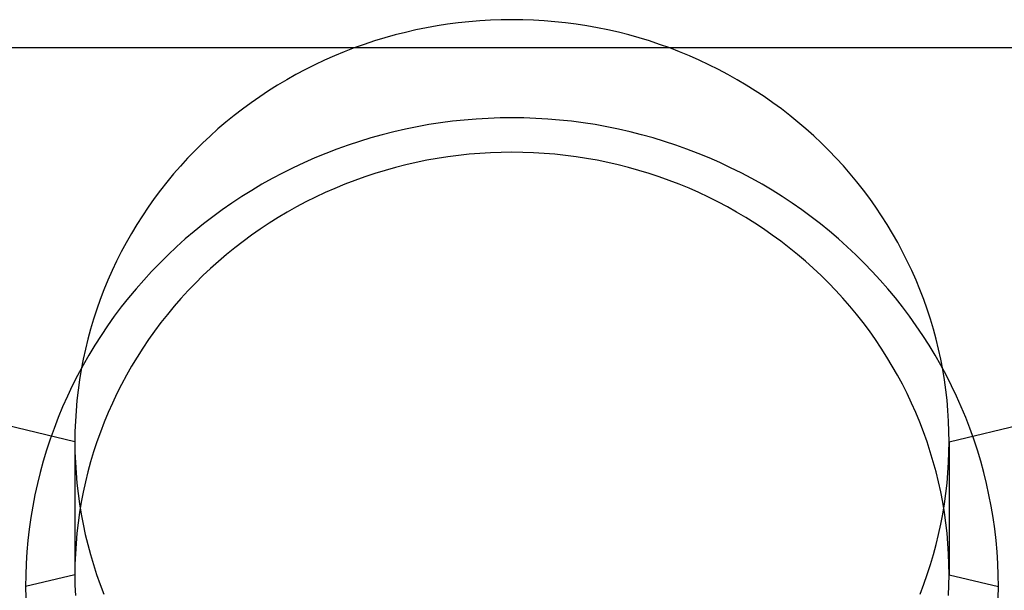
# Model space of a CAD drawing. Extents: x -5 to 5, y -2 to 2.
# Tile 46 of 59: x 1.359 to 1.641, y 1.145 to 1.309. Entities that reach past the tile are written whole.
import ezdxf

# ---------------------------------------------------------------- set-up
doc = ezdxf.new("R2010")
doc.units = 0

msp = doc.modelspace()

# ---------------------------------------------------------------- linework, layer by layer
at = {"layer": 'solid extract', "color": 5, "linetype": 'CONTINUOUS'}
for p, q in [((1.475437, 1.306245, -3.035303), (1.472413, 1.305627, -3.035125)), ((1.478476, 1.30679, -3.035461), (1.475437, 1.306245, -3.035303)), ((1.481523, 1.307263, -3.035597), (1.478476, 1.30679, -3.035461)), ((1.484583, 1.307664, -3.035713), (1.481523, 1.307263, -3.035597)), ((1.487656, 1.307993, -3.035808), (1.484583, 1.307664, -3.035713)), ((1.490731, 1.308248, -3.035882), (1.487656, 1.307993, -3.035808)), ((1.493817, 1.308431, -3.035935), (1.490731, 1.308248, -3.035882)), ((1.496904, 1.308541, -3.035966), (1.493817, 1.308431, -3.035935)), ((1.499987, 1.308577, -3.035977), (1.496904, 1.308541, -3.035966)), ((1.503072, 1.308541, -3.035966), (1.499987, 1.308577, -3.035977)), ((1.506162, 1.308432, -3.035935), (1.503072, 1.308541, -3.035966)), ((1.509245, 1.30825, -3.035882), (1.506162, 1.308432, -3.035935)), ((1.512323, 1.307995, -3.035808), (1.509245, 1.30825, -3.035882)), ((1.515395, 1.307667, -3.035714), (1.512323, 1.307995, -3.035808)), ((1.518452, 1.307267, -3.035598), (1.515395, 1.307667, -3.035714)), ((1.521502, 1.306794, -3.035462), (1.518452, 1.307267, -3.035598)), ((1.524542, 1.306248, -3.035304), (1.521502, 1.306794, -3.035462)), ((1.527566, 1.305632, -3.035127), (1.524542, 1.306248, -3.035304)), ((1.463463, 1.303352, -3.034471), (1.460517, 1.302452, -3.034213)), ((1.466426, 1.304181, -3.034709), (1.463463, 1.303352, -3.034471)), ((1.469407, 1.304939, -3.034927), (1.466426, 1.304181, -3.034709)), ((1.472413, 1.305627, -3.035125), (1.469407, 1.304939, -3.034927)), ((1.530569, 1.304945, -3.034929), (1.527566, 1.305632, -3.035127)), ((1.533551, 1.304187, -3.034711), (1.530569, 1.304945, -3.034929)), ((1.536517, 1.303358, -3.034473), (1.533551, 1.304187, -3.034711)), ((1.539463, 1.302458, -3.034215), (1.536517, 1.303358, -3.034473)), ((3, 1.300486, -3.201191), (-3, 1.300486, -3.201191)), ((1.454703, 1.300446, -3.033638), (1.451842, 1.299342, -3.033323)), ((1.457596, 1.301483, -3.033935), (1.454703, 1.300446, -3.033638)), ((1.460517, 1.302452, -3.034213), (1.457596, 1.301483, -3.033935)), ((1.542384, 1.30149, -3.033937), (1.539463, 1.302458, -3.034215)), ((1.545275, 1.300454, -3.03364), (1.542384, 1.30149, -3.033937)), ((1.548136, 1.299351, -3.033325), (1.545275, 1.300454, -3.03364)), ((1.449008, 1.29817, -3.032988), (1.446201, 1.296929, -3.032634)), ((1.451842, 1.299342, -3.033323), (1.449008, 1.29817, -3.032988)), ((1.550973, 1.298178, -3.03299), (1.548136, 1.299351, -3.033325)), ((1.55378, 1.296937, -3.032637), (1.550973, 1.298178, -3.03299)), ((1.443427, 1.295622, -3.032263), (1.44069, 1.294252, -3.031874)), ((1.446201, 1.296929, -3.032634), (1.443427, 1.295622, -3.032263)), ((1.556554, 1.295632, -3.032266), (1.55378, 1.296937, -3.032637)), ((1.559288, 1.294264, -3.031877), (1.556554, 1.295632, -3.032266)), ((1.437994, 1.29282, -3.031468), (1.435332, 1.291322, -3.031044)), ((1.44069, 1.294252, -3.031874), (1.437994, 1.29282, -3.031468)), ((1.561985, 1.292831, -3.031471), (1.559288, 1.294264, -3.031877)), ((1.56465, 1.291332, -3.031047), (1.561985, 1.292831, -3.031471)), ((1.432706, 1.289759, -3.030603), (1.430121, 1.288135, -3.030146)), ((1.435332, 1.291322, -3.031044), (1.432706, 1.289759, -3.030603)), ((1.567277, 1.28977, -3.030606), (1.56465, 1.291332, -3.031047)), ((1.569861, 1.288147, -3.03015), (1.567277, 1.28977, -3.030606)), ((1.427582, 1.286453, -3.029674), (1.42509, 1.284713, -3.029186)), ((1.430121, 1.288135, -3.030146), (1.427582, 1.286453, -3.029674)), ((1.572397, 1.286467, -3.029678), (1.569861, 1.288147, -3.03015)), ((1.574891, 1.284726, -3.02919), (1.572397, 1.286467, -3.029678)), ((1.42509, 1.284713, -3.029186), (1.42264, 1.282912, -3.028683)), ((1.577343, 1.282924, -3.028686), (1.574891, 1.284726, -3.02919)), ((1.420235, 1.281051, -3.028164), (1.417878, 1.279135, -3.027631)), ((1.42264, 1.282912, -3.028683), (1.420235, 1.281051, -3.028164)), ((1.579749, 1.281064, -3.028167), (1.577343, 1.282924, -3.028686)), ((1.582105, 1.279149, -3.027635), (1.579749, 1.281064, -3.028167)), ((1.417878, 1.279135, -3.027631), (1.415574, 1.277166, -3.027085)), ((1.472755, 1.277806, -3.194796), (1.469398, 1.277123, -3.194605)), ((1.476129, 1.278411, -3.194965), (1.472755, 1.277806, -3.194796)), ((1.479513, 1.278935, -3.195111), (1.476129, 1.278411, -3.194965)), ((1.482905, 1.279378, -3.195235), (1.479513, 1.278935, -3.195111)), ((1.486315, 1.279741, -3.195337), (1.482905, 1.279378, -3.195235)), ((1.489729, 1.280024, -3.195416), (1.486315, 1.279741, -3.195337)), ((1.493151, 1.280226, -3.195472), (1.489729, 1.280024, -3.195416)), ((1.496579, 1.280348, -3.195506), (1.493151, 1.280226, -3.195472)), ((1.500001, 1.280388, -3.195518), (1.496579, 1.280348, -3.195506)), ((1.503421, 1.280348, -3.195506), (1.500001, 1.280388, -3.195518)), ((1.506842, 1.280227, -3.195473), (1.503421, 1.280348, -3.195506)), ((1.51026, 1.280025, -3.195416), (1.506842, 1.280227, -3.195473)), ((1.513671, 1.279743, -3.195337), (1.51026, 1.280025, -3.195416)), ((1.517073, 1.27938, -3.195236), (1.513671, 1.279743, -3.195337)), ((1.520471, 1.278937, -3.195112), (1.517073, 1.27938, -3.195236)), ((1.523859, 1.278412, -3.194965), (1.520471, 1.278937, -3.195112)), ((1.527232, 1.277809, -3.194797), (1.523859, 1.278412, -3.194965)), ((1.530584, 1.277127, -3.194606), (1.527232, 1.277809, -3.194797)), ((1.584407, 1.277183, -3.027089), (1.582105, 1.279149, -3.027635)), ((1.413324, 1.275145, -3.026526), (1.411123, 1.273068, -3.025953)), ((1.415574, 1.277166, -3.027085), (1.413324, 1.275145, -3.026526)), ((1.462755, 1.275523, -3.194159), (1.459463, 1.274604, -3.193903)), ((1.466063, 1.276362, -3.194393), (1.462755, 1.275523, -3.194159)), ((1.469398, 1.277123, -3.194605), (1.466063, 1.276362, -3.194393)), ((1.533914, 1.276367, -3.194394), (1.530584, 1.277127, -3.194606)), ((1.537229, 1.275526, -3.19416), (1.533914, 1.276367, -3.194394)), ((1.540526, 1.274607, -3.193904), (1.537229, 1.275526, -3.19416)), ((1.586659, 1.27516, -3.02653), (1.584407, 1.277183, -3.027089)), ((1.588862, 1.273082, -3.025957), (1.586659, 1.27516, -3.02653)), ((1.411123, 1.273068, -3.025953), (1.408973, 1.270937, -3.025367)), ((1.452947, 1.272533, -3.193326), (1.449735, 1.271385, -3.193007)), ((1.456192, 1.273607, -3.193625), (1.452947, 1.272533, -3.193326)), ((1.459463, 1.274604, -3.193903), (1.456192, 1.273607, -3.193625)), ((1.543796, 1.273611, -3.193626), (1.540526, 1.274607, -3.193904)), ((1.547035, 1.27254, -3.193328), (1.543796, 1.273611, -3.193626)), ((1.550243, 1.271393, -3.193009), (1.547035, 1.27254, -3.193328)), ((1.591012, 1.270951, -3.025371), (1.588862, 1.273082, -3.025957)), ((1.408973, 1.270937, -3.025367), (1.40688, 1.268757, -3.024769)), ((1.446558, 1.270162, -3.192668), (1.443409, 1.268862, -3.192307)), ((1.449735, 1.271385, -3.193007), (1.446558, 1.270162, -3.192668)), ((1.484645, 1.269576, -3.177889), (1.481598, 1.269178, -3.177778)), ((1.487708, 1.269903, -3.17798), (1.484645, 1.269576, -3.177889)), ((1.490775, 1.270157, -3.178051), (1.487708, 1.269903, -3.17798)), ((1.493848, 1.270339, -3.178101), (1.490775, 1.270157, -3.178051)), ((1.496928, 1.270448, -3.178132), (1.493848, 1.270339, -3.178101)), ((1.500001, 1.270484, -3.178142), (1.496928, 1.270448, -3.178132)), ((1.503073, 1.270448, -3.178132), (1.500001, 1.270484, -3.178142)), ((1.506145, 1.270339, -3.178101), (1.503073, 1.270448, -3.178132)), ((1.509216, 1.270158, -3.178051), (1.506145, 1.270339, -3.178101)), ((1.51228, 1.269904, -3.17798), (1.509216, 1.270158, -3.178051)), ((1.515335, 1.269578, -3.177889), (1.51228, 1.269904, -3.17798)), ((1.518388, 1.269179, -3.177778), (1.515335, 1.269578, -3.177889)), ((1.553426, 1.270168, -3.192669), (1.550243, 1.271393, -3.193009)), ((1.55658, 1.268867, -3.192308), (1.553426, 1.270168, -3.192669)), ((1.593106, 1.268773, -3.024774), (1.591012, 1.270951, -3.025371)), ((1.404845, 1.266531, -3.024161), (1.40287, 1.264259, -3.023542)), ((1.40688, 1.268757, -3.024769), (1.404845, 1.266531, -3.024161)), ((1.44029, 1.267487, -3.191926), (1.437207, 1.266039, -3.191526)), ((1.443409, 1.268862, -3.192307), (1.44029, 1.267487, -3.191926)), ((1.469516, 1.266863, -3.177134), (1.466543, 1.266109, -3.176924)), ((1.472512, 1.267548, -3.177324), (1.469516, 1.266863, -3.177134)), ((1.475528, 1.268163, -3.177495), (1.472512, 1.267548, -3.177324)), ((1.478558, 1.268706, -3.177647), (1.475528, 1.268163, -3.177495)), ((1.481598, 1.269178, -3.177778), (1.478558, 1.268706, -3.177647)), ((1.521431, 1.268708, -3.177647), (1.518388, 1.269179, -3.177778)), ((1.524462, 1.268165, -3.177496), (1.521431, 1.268708, -3.177647)), ((1.527472, 1.267552, -3.177325), (1.524462, 1.268165, -3.177496)), ((1.530464, 1.266868, -3.177135), (1.527472, 1.267552, -3.177325)), ((1.533443, 1.266112, -3.176925), (1.530464, 1.266868, -3.177135)), ((1.559699, 1.267493, -3.191928), (1.55658, 1.268867, -3.192308)), ((1.562777, 1.266048, -3.191528), (1.559699, 1.267493, -3.191928)), ((1.595138, 1.266549, -3.024166), (1.593106, 1.268773, -3.024774)), ((1.597116, 1.264275, -3.023547), (1.595138, 1.266549, -3.024166)), ((1.40287, 1.264259, -3.023542), (1.40095, 1.261936, -3.022911)), ((1.434165, 1.264521, -3.191106), (1.431168, 1.262933, -3.190668)), ((1.437207, 1.266039, -3.191526), (1.434165, 1.264521, -3.191106)), ((1.460647, 1.264385, -3.176446), (1.457732, 1.263419, -3.176179)), ((1.463586, 1.265282, -3.176695), (1.460647, 1.264385, -3.176446)), ((1.466543, 1.266109, -3.176924), (1.463586, 1.265282, -3.176695)), ((1.536404, 1.265285, -3.176696), (1.533443, 1.266112, -3.176925)), ((1.539342, 1.264389, -3.176447), (1.536404, 1.265285, -3.176696)), ((1.542253, 1.263425, -3.17618), (1.539342, 1.264389, -3.176447)), ((1.565814, 1.264531, -3.191109), (1.562777, 1.266048, -3.191528)), ((1.568818, 1.26294, -3.19067), (1.565814, 1.264531, -3.191109)), ((1.599037, 1.261951, -3.022916), (1.597116, 1.264275, -3.023547)), ((1.40095, 1.261936, -3.022911), (1.399088, 1.259567, -3.02227)), ((1.428208, 1.261271, -3.19021), (1.425288, 1.259539, -3.189733)), ((1.431168, 1.262933, -3.190668), (1.428208, 1.261271, -3.19021)), ((1.451991, 1.261286, -3.175588), (1.44916, 1.260117, -3.175265)), ((1.454845, 1.262386, -3.175893), (1.451991, 1.261286, -3.175588)), ((1.457732, 1.263419, -3.176179), (1.454845, 1.262386, -3.175893)), ((1.545135, 1.262393, -3.175895), (1.542253, 1.263425, -3.17618)), ((1.547996, 1.261291, -3.17559), (1.545135, 1.262393, -3.175895)), ((1.55083, 1.260121, -3.175266), (1.547996, 1.261291, -3.17559)), ((1.571782, 1.261277, -3.190211), (1.568818, 1.26294, -3.19067)), ((1.574702, 1.259545, -3.189735), (1.571782, 1.261277, -3.190211)), ((1.6009, 1.259583, -3.022275), (1.599037, 1.261951, -3.022916)), ((1.399088, 1.259567, -3.02227), (1.397288, 1.257155, -3.02162)), ((1.425288, 1.259539, -3.189733), (1.422412, 1.257738, -3.189238)), ((1.446357, 1.258879, -3.174924), (1.443586, 1.257576, -3.174565)), ((1.44916, 1.260117, -3.175265), (1.446357, 1.258879, -3.174924)), ((1.553633, 1.258884, -3.174925), (1.55083, 1.260121, -3.175266)), ((1.556399, 1.257584, -3.174567), (1.553633, 1.258884, -3.174925)), ((1.577572, 1.257748, -3.189241), (1.574702, 1.259545, -3.189735)), ((1.602699, 1.257173, -3.021625), (1.6009, 1.259583, -3.022275)), ((1.397288, 1.257155, -3.02162), (1.395553, 1.254705, -3.020962)), ((1.419587, 1.255872, -3.188726), (1.416815, 1.253942, -3.188197)), ((1.422412, 1.257738, -3.189238), (1.419587, 1.255872, -3.188726)), ((1.440853, 1.256209, -3.174189), (1.438159, 1.25478, -3.173796)), ((1.443586, 1.257576, -3.174565), (1.440853, 1.256209, -3.174189)), ((1.559129, 1.256219, -3.174191), (1.556399, 1.257584, -3.174567)), ((1.561828, 1.254787, -3.173797), (1.559129, 1.256219, -3.174191)), ((1.580393, 1.255884, -3.188729), (1.577572, 1.257748, -3.189241)), ((1.583171, 1.253951, -3.1882), (1.580393, 1.255884, -3.188729)), ((1.604433, 1.254725, -3.020967), (1.602699, 1.257173, -3.021625)), ((1.395553, 1.254705, -3.020962), (1.393881, 1.252215, -3.020295)), ((1.416815, 1.253942, -3.188197), (1.414089, 1.251943, -3.187651)), ((1.435498, 1.253285, -3.173385), (1.432873, 1.251725, -3.172958)), ((1.438159, 1.25478, -3.173796), (1.435498, 1.253285, -3.173385)), ((1.564493, 1.25329, -3.173387), (1.561828, 1.254787, -3.173797)), ((1.567118, 1.251731, -3.172959), (1.564493, 1.25329, -3.173387)), ((1.585902, 1.25195, -3.187653), (1.583171, 1.253951, -3.1882)), ((1.606107, 1.252233, -3.0203), (1.604433, 1.254725, -3.020967)), ((1.39227, 1.249682, -3.019619), (1.390724, 1.247109, -3.018935)), ((1.393881, 1.252215, -3.020295), (1.39227, 1.249682, -3.019619)), ((1.411411, 1.249879, -3.187087), (1.408787, 1.247752, -3.186508)), ((1.414089, 1.251943, -3.187651), (1.411411, 1.249879, -3.187087)), ((1.430288, 1.250104, -3.172514), (1.427748, 1.248424, -3.172055)), ((1.432873, 1.251725, -3.172958), (1.430288, 1.250104, -3.172514)), ((1.569698, 1.250113, -3.172516), (1.567118, 1.251731, -3.172959)), ((1.572234, 1.248435, -3.172058), (1.569698, 1.250113, -3.172516)), ((1.588579, 1.249887, -3.187089), (1.585902, 1.25195, -3.187653)), ((1.591199, 1.247764, -3.186511), (1.588579, 1.249887, -3.187089)), ((1.607719, 1.249699, -3.019623), (1.606107, 1.252233, -3.0203)), ((1.609266, 1.247127, -3.018939), (1.607719, 1.249699, -3.019623)), ((1.390724, 1.247109, -3.018935), (1.389243, 1.244502, -3.018244)), ((1.408787, 1.247752, -3.186508), (1.406221, 1.245566, -3.185913)), ((1.425256, 1.246686, -3.171581), (1.422805, 1.244887, -3.171091)), ((1.427748, 1.248424, -3.172055), (1.425256, 1.246686, -3.171581)), ((1.574732, 1.246694, -3.171583), (1.572234, 1.248435, -3.172058)), ((1.577187, 1.244893, -3.171092), (1.574732, 1.246694, -3.171583)), ((1.593762, 1.245581, -3.185917), (1.591199, 1.247764, -3.186511)), ((1.610746, 1.244522, -3.01825), (1.609266, 1.247127, -3.018939)), ((1.389243, 1.244502, -3.018244), (1.387832, 1.241865, -3.017548)), ((1.406221, 1.245566, -3.185913), (1.403716, 1.243323, -3.185304)), ((1.422805, 1.244887, -3.171091), (1.420397, 1.243028, -3.170585)), ((1.579594, 1.243035, -3.170587), (1.577187, 1.244893, -3.171092)), ((1.596273, 1.243333, -3.185307), (1.593762, 1.245581, -3.185917)), ((1.612157, 1.241886, -3.017554), (1.610746, 1.244522, -3.01825)), ((1.387832, 1.241865, -3.017548), (1.386489, 1.239194, -3.016847)), ((1.401264, 1.241017, -3.18468), (1.398869, 1.238651, -3.18404)), ((1.403716, 1.243323, -3.185304), (1.401264, 1.241017, -3.18468)), ((1.418037, 1.241112, -3.170065), (1.41573, 1.239143, -3.169532)), ((1.420397, 1.243028, -3.170585), (1.418037, 1.241112, -3.170065)), ((1.58195, 1.241123, -3.170068), (1.579594, 1.243035, -3.170587)), ((1.584255, 1.239157, -3.169536), (1.58195, 1.241123, -3.170068)), ((1.598728, 1.241025, -3.184682), (1.596273, 1.243333, -3.185307)), ((1.601122, 1.238661, -3.184042), (1.598728, 1.241025, -3.184682)), ((1.613502, 1.239212, -3.016851), (1.612157, 1.241886, -3.017554)), ((1.386489, 1.239194, -3.016847), (1.385211, 1.236486, -3.016138)), ((1.398869, 1.238651, -3.18404), (1.396535, 1.23623, -3.183386)), ((1.41573, 1.239143, -3.169532), (1.413476, 1.237123, -3.168986)), ((1.586513, 1.237132, -3.168988), (1.584255, 1.239157, -3.169536)), ((1.603452, 1.236244, -3.18339), (1.601122, 1.238661, -3.184042)), ((1.614781, 1.236504, -3.016143), (1.613502, 1.239212, -3.016851)), ((1.385211, 1.236486, -3.016138), (1.384002, 1.233748, -3.015424)), ((1.396535, 1.23623, -3.183386), (1.394266, 1.233757, -3.182721)), ((1.413476, 1.237123, -3.168986), (1.411271, 1.235046, -3.168425)), ((1.588721, 1.235053, -3.168427), (1.586513, 1.237132, -3.168988)), ((1.605718, 1.233774, -3.182725), (1.603452, 1.236244, -3.18339)), ((1.615991, 1.233767, -3.015429), (1.614781, 1.236504, -3.016143)), ((1.384002, 1.233748, -3.015424), (1.382863, 1.230983, -3.014706)), ((1.394266, 1.233757, -3.182721), (1.392065, 1.231234, -3.182043)), ((1.409117, 1.232915, -3.167852), (1.407018, 1.230733, -3.167265)), ((1.411271, 1.235046, -3.168425), (1.409117, 1.232915, -3.167852)), ((1.590875, 1.232923, -3.167854), (1.588721, 1.235053, -3.168427)), ((1.592971, 1.230746, -3.167269), (1.590875, 1.232923, -3.167854)), ((1.607925, 1.231245, -3.182046), (1.605718, 1.233774, -3.182725)), ((1.617129, 1.231005, -3.014711), (1.615991, 1.233767, -3.015429)), ((1.382863, 1.230983, -3.014706), (1.381796, 1.228197, -3.013985)), ((1.392065, 1.231234, -3.182043), (1.389925, 1.228655, -3.181351)), ((1.407018, 1.230733, -3.167265), (1.404977, 1.228505, -3.166668)), ((1.595009, 1.22852, -3.166672), (1.592971, 1.230746, -3.167269)), ((1.610068, 1.228664, -3.181354), (1.607925, 1.231245, -3.182046)), ((1.618196, 1.228219, -3.013991), (1.617129, 1.231005, -3.014711)), ((1.381796, 1.228197, -3.013985), (1.3808, 1.225384, -3.013261)), ((1.389925, 1.228655, -3.181351), (1.387848, 1.226023, -3.180647)), ((1.404977, 1.228505, -3.166668), (1.402997, 1.226232, -3.16606)), ((1.596994, 1.226242, -3.166062), (1.595009, 1.22852, -3.166672)), ((1.612144, 1.226033, -3.18065), (1.610068, 1.228664, -3.181354)), ((1.619193, 1.225404, -3.013266), (1.618196, 1.228219, -3.013991)), ((1.3808, 1.225384, -3.013261), (1.379874, 1.222543, -3.012532)), ((1.387848, 1.226023, -3.180647), (1.385839, 1.223343, -3.179932)), ((1.402997, 1.226232, -3.16606), (1.401072, 1.223908, -3.165439)), ((1.598922, 1.223916, -3.165441), (1.596994, 1.226242, -3.166062)), ((1.61415, 1.223359, -3.179936), (1.612144, 1.226033, -3.18065)), ((1.62012, 1.222562, -3.012537), (1.619193, 1.225404, -3.013266)), ((1.379874, 1.222543, -3.012532), (1.379019, 1.219679, -3.011801)), ((1.385839, 1.223343, -3.179932), (1.383902, 1.220619, -3.179207)), ((1.399204, 1.221536, -3.164807), (1.397397, 1.21912, -3.164165)), ((1.401072, 1.223908, -3.165439), (1.399204, 1.221536, -3.164807)), ((1.600789, 1.221545, -3.16481), (1.598922, 1.223916, -3.165441)), ((1.602593, 1.219135, -3.164169), (1.600789, 1.221545, -3.16481)), ((1.616085, 1.220638, -3.179212), (1.61415, 1.223359, -3.179936)), ((1.620975, 1.219699, -3.011806), (1.62012, 1.222562, -3.012537)), ((1.379019, 1.219679, -3.011801), (1.378238, 1.216798, -3.011068)), ((1.383902, 1.220619, -3.179207), (1.382037, 1.217854, -3.178473)), ((1.397397, 1.21912, -3.164165), (1.395654, 1.216666, -3.163515)), ((1.604334, 1.216682, -3.163519), (1.602593, 1.219135, -3.164169)), ((1.617954, 1.217867, -3.178476), (1.616085, 1.220638, -3.179212)), ((1.621756, 1.21682, -3.011074), (1.620975, 1.219699, -3.011806)), ((1.378238, 1.216798, -3.011068), (1.377531, 1.213903, -3.010335)), ((1.382037, 1.217854, -3.178473), (1.380241, 1.21504, -3.177727)), ((1.395654, 1.216666, -3.163515), (1.393977, 1.214173, -3.162855)), ((1.606015, 1.214185, -3.162858), (1.604334, 1.216682, -3.163519)), ((1.619753, 1.21505, -3.17773), (1.617954, 1.217867, -3.178476)), ((1.622464, 1.213926, -3.010341), (1.621756, 1.21682, -3.011074)), ((1.377531, 1.213903, -3.010335), (1.376896, 1.210986, -3.0096)), ((1.380241, 1.21504, -3.177727), (1.378514, 1.212181, -3.176972)), ((1.393977, 1.214173, -3.162855), (1.39236, 1.211637, -3.162186)), ((1.607634, 1.211645, -3.162188), (1.606015, 1.214185, -3.162858)), ((1.62148, 1.212192, -3.176975), (1.619753, 1.21505, -3.17773)), ((1.623098, 1.211009, -3.009606), (1.622464, 1.213926, -3.010341)), ((1.376896, 1.210986, -3.0096), (1.376335, 1.208054, -3.008864)), ((1.378514, 1.212181, -3.176972), (1.37686, 1.209282, -3.176208)), ((1.39236, 1.211637, -3.162186), (1.390807, 1.209059, -3.161508)), ((1.609187, 1.209069, -3.16151), (1.607634, 1.211645, -3.162188)), ((1.623131, 1.209299, -3.176212), (1.62148, 1.212192, -3.176975)), ((1.62366, 1.208075, -3.00887), (1.623098, 1.211009, -3.009606)), ((1.3745, 1.187287, -3.003746), (1.286112, 1.208653, -2.917979)), ((1.37686, 1.209282, -3.176208), (1.375283, 1.206349, -3.175436)), ((1.376335, 1.208054, -3.008864), (1.375849, 1.205113, -3.008129)), ((1.390807, 1.209059, -3.161508), (1.38932, 1.206446, -3.160822)), ((1.610672, 1.206461, -3.160826), (1.609187, 1.209069, -3.16151)), ((1.624706, 1.206369, -3.175441), (1.623131, 1.209299, -3.176212)), ((1.624148, 1.205129, -3.008134), (1.62366, 1.208075, -3.00887)), ((1.6255, 1.187287, -3.003746), (1.713888, 1.208653, -2.917979)), ((1.375283, 1.206349, -3.175436), (1.373783, 1.203382, -3.174658)), ((1.375849, 1.205113, -3.008129), (1.375437, 1.202154, -3.007394)), ((1.38932, 1.206446, -3.160822), (1.387901, 1.203801, -3.160129)), ((1.61209, 1.203819, -3.160134), (1.610672, 1.206461, -3.160826)), ((1.62456, 1.202176, -3.007399), (1.624148, 1.205129, -3.008134)), ((1.62621, 1.203395, -3.174662), (1.624706, 1.206369, -3.175441)), ((1.373783, 1.203382, -3.174658), (1.372357, 1.200375, -3.173872)), ((1.375437, 1.202154, -3.007394), (1.3751, 1.199192, -3.00666)), ((1.387901, 1.203801, -3.160129), (1.386552, 1.201127, -3.159431)), ((1.613442, 1.201139, -3.159434), (1.61209, 1.203819, -3.160134)), ((1.624898, 1.199215, -3.006666), (1.62456, 1.202176, -3.007399)), ((1.627639, 1.200385, -3.173875), (1.62621, 1.203395, -3.174662)), ((1.372357, 1.200375, -3.173872), (1.371005, 1.197331, -3.173078)), ((1.3751, 1.199192, -3.00666), (1.374837, 1.196222, -3.005928)), ((1.386552, 1.201127, -3.159431), (1.385269, 1.198415, -3.158725)), ((1.614727, 1.198425, -3.158727), (1.613442, 1.201139, -3.159434)), ((1.625161, 1.19624, -3.005933), (1.624898, 1.199215, -3.006666)), ((1.62899, 1.197343, -3.173081), (1.627639, 1.200385, -3.173875)), ((1.371005, 1.197331, -3.173078), (1.369731, 1.194257, -3.172278)), ((1.374837, 1.196222, -3.005928), (1.37465, 1.193247, -3.005198)), ((1.385269, 1.198415, -3.158725), (1.384053, 1.195671, -3.158012)), ((1.615942, 1.195682, -3.158015), (1.614727, 1.198425, -3.158727)), ((1.625349, 1.193257, -3.005201), (1.625161, 1.19624, -3.005933)), ((1.630262, 1.194275, -3.172283), (1.62899, 1.197343, -3.173081)), ((1.369731, 1.194257, -3.172278), (1.368538, 1.191157, -3.171474)), ((1.37465, 1.193247, -3.005198), (1.374537, 1.190267, -3.00447)), ((1.382908, 1.192899, -3.157294), (1.381835, 1.190104, -3.156572)), ((1.384053, 1.195671, -3.158012), (1.382908, 1.192899, -3.157294)), ((1.617086, 1.192915, -3.157298), (1.615942, 1.195682, -3.158015)), ((1.618158, 1.190122, -3.156577), (1.617086, 1.192915, -3.157298)), ((1.625462, 1.19027, -3.004471), (1.625349, 1.193257, -3.005201)), ((1.631454, 1.191178, -3.171479), (1.630262, 1.194275, -3.172283)), ((1.368538, 1.191157, -3.171474), (1.367425, 1.188033, -3.170666)), ((1.374537, 1.190267, -3.00447), (1.3745, 1.187287, -3.003746)), ((1.381835, 1.190104, -3.156572), (1.380834, 1.187287, -3.155846)), ((1.619161, 1.187299, -3.155849), (1.618158, 1.190122, -3.156577)), ((1.6255, 1.187287, -3.003746), (1.625462, 1.19027, -3.004471)), ((1.63257, 1.188047, -3.17067), (1.631454, 1.191178, -3.171479)), ((1.367425, 1.188033, -3.170666), (1.36639, 1.184878, -3.169852)), ((1.3745, 1.187287, -3.003746), (1.3745, 1.149112, -3.146213)), ((1.3745, 1.187287, -3.003746), (1.374537, 1.184314, -3.003027)), ((1.380834, 1.187287, -3.155846), (1.379904, 1.184441, -3.155115)), ((1.620093, 1.184451, -3.155118), (1.619161, 1.187299, -3.155849)), ((1.625463, 1.184313, -3.003037), (1.6255, 1.187287, -3.003746)), ((1.6255, 1.187287, -3.003746), (1.6255, 1.149112, -3.146213)), ((1.633607, 1.184888, -3.169855), (1.63257, 1.188047, -3.17067)), ((1.36639, 1.184878, -3.169852), (1.365434, 1.181695, -3.169033)), ((1.379904, 1.184441, -3.155115), (1.379045, 1.181571, -3.15438)), ((1.620952, 1.181582, -3.154383), (1.620093, 1.184451, -3.155118)), ((1.634563, 1.181707, -3.169037), (1.633607, 1.184888, -3.169855)), ((1.365434, 1.181695, -3.169033), (1.364559, 1.17849, -3.168211)), ((1.374537, 1.184314, -3.003027), (1.37465, 1.181338, -3.00231)), ((1.379045, 1.181571, -3.15438), (1.378259, 1.178681, -3.153642)), ((1.621737, 1.178698, -3.153646), (1.620952, 1.181582, -3.154383)), ((1.625351, 1.181341, -3.00232), (1.625463, 1.184313, -3.003037)), ((1.635437, 1.178509, -3.168216), (1.634563, 1.181707, -3.169037)), ((1.37465, 1.181338, -3.00231), (1.374837, 1.178362, -3.001596)), ((1.625165, 1.178373, -3.001602), (1.625351, 1.181341, -3.00232)), ((1.364559, 1.17849, -3.168211), (1.363766, 1.17527, -3.167388)), ((1.374837, 1.178362, -3.001596), (1.375097, 1.175392, -3.000888)), ((1.378259, 1.178681, -3.153642), (1.377547, 1.175777, -3.152903)), ((1.622448, 1.175796, -3.152907), (1.621737, 1.178698, -3.153646)), ((1.624905, 1.175411, -3.000892), (1.625165, 1.178373, -3.001602)), ((1.636229, 1.175292, -3.167393), (1.635437, 1.178509, -3.168216)), ((1.363766, 1.17527, -3.167388), (1.363057, 1.172036, -3.166563)), ((1.375097, 1.175392, -3.000888), (1.375432, 1.172433, -3.000185)), ((1.377547, 1.175777, -3.152903), (1.37691, 1.17286, -3.152162)), ((1.623086, 1.172873, -3.152165), (1.622448, 1.175796, -3.152907)), ((1.62457, 1.172451, -3.000189), (1.624905, 1.175411, -3.000892)), ((1.63694, 1.17205, -3.166567), (1.636229, 1.175292, -3.167393)), ((1.363057, 1.172036, -3.166563), (1.362429, 1.168779, -3.165735)), ((1.375432, 1.172433, -3.000185), (1.375842, 1.169481, -2.999487)), ((1.37691, 1.17286, -3.152162), (1.376347, 1.169923, -3.151418)), ((1.623651, 1.169933, -3.151421), (1.623086, 1.172873, -3.152165)), ((1.62416, 1.169493, -2.99949), (1.62457, 1.172451, -3.000189)), ((1.637569, 1.16879, -3.165738), (1.63694, 1.17205, -3.166567)), ((1.362429, 1.168779, -3.165735), (1.361882, 1.165504, -3.164905)), ((1.375842, 1.169481, -2.999487), (1.376326, 1.166534, -2.998794)), ((1.376347, 1.169923, -3.151418), (1.375857, 1.16697, -3.150673)), ((1.624141, 1.166981, -3.150676), (1.623651, 1.169933, -3.151421)), ((1.623676, 1.166545, -2.998796), (1.62416, 1.169493, -2.99949)), ((1.638116, 1.165517, -3.164908), (1.637569, 1.16879, -3.165738)), ((1.361882, 1.165504, -3.164905), (1.361419, 1.162218, -3.164074)), ((1.375857, 1.16697, -3.150673), (1.375442, 1.164006, -3.149927)), ((1.376326, 1.166534, -2.998794), (1.376884, 1.163596, -2.998106)), ((1.623119, 1.163609, -2.998109), (1.623676, 1.166545, -2.998796)), ((1.624556, 1.164024, -3.149932), (1.624141, 1.166981, -3.150676)), ((1.638579, 1.162237, -3.164079), (1.638116, 1.165517, -3.164908)), ((1.361419, 1.162218, -3.164074), (1.361039, 1.158925, -3.163245)), ((1.375442, 1.164006, -3.149927), (1.375103, 1.161037, -3.149182)), ((1.376884, 1.163596, -2.998106), (1.377515, 1.160673, -2.997425)), ((1.62249, 1.160692, -2.997429), (1.623119, 1.163609, -2.998109)), ((1.624895, 1.161057, -3.149187), (1.624556, 1.164024, -3.149932)), ((1.638958, 1.158947, -3.16325), (1.638579, 1.162237, -3.164079)), ((1.375103, 1.161037, -3.149182), (1.374839, 1.158065, -3.148439)), ((1.377515, 1.160673, -2.997425), (1.378218, 1.157771, -2.996751)), ((1.621786, 1.157787, -2.996755), (1.62249, 1.160692, -2.997429)), ((1.625159, 1.158077, -3.148442), (1.624895, 1.161057, -3.149187)), ((1.361039, 1.158925, -3.163245), (1.360744, 1.155629, -3.162417)), ((1.374839, 1.158065, -3.148439), (1.374651, 1.155084, -3.147694)), ((1.378218, 1.157771, -2.996751), (1.378994, 1.154883, -2.996084)), ((1.621009, 1.154894, -2.996087), (1.621786, 1.157787, -2.996755)), ((1.625348, 1.155089, -3.147697), (1.625159, 1.158077, -3.148442)), ((1.639255, 1.155643, -3.16242), (1.638958, 1.158947, -3.16325)), ((1.360744, 1.155629, -3.162417), (1.36053, 1.152323, -3.161589)), ((1.374651, 1.155084, -3.147694), (1.374538, 1.152098, -3.146952)), ((1.378994, 1.154883, -2.996084), (1.379844, 1.152008, -2.995424)), ((1.620159, 1.152018, -2.995426), (1.621009, 1.154894, -2.996087)), ((1.625462, 1.152099, -3.146954), (1.625348, 1.155089, -3.147697)), ((1.639467, 1.15233, -3.161591), (1.639255, 1.155643, -3.16242)), ((1.36053, 1.152323, -3.161589), (1.360401, 1.149012, -3.160762)), ((1.374538, 1.152098, -3.146952), (1.3745, 1.149112, -3.146213)), ((1.379844, 1.152008, -2.995424), (1.380766, 1.149152, -2.99477)), ((1.619239, 1.149165, -2.994773), (1.620159, 1.152018, -2.995426)), ((1.6255, 1.149112, -3.146213), (1.625462, 1.152099, -3.146954)), ((1.639597, 1.149014, -3.160763), (1.639467, 1.15233, -3.161591)), ((1.3745, 1.149112, -3.146213), (1.360358, 1.145701, -3.159938)), ((1.360401, 1.149012, -3.160762), (1.360358, 1.145701, -3.159938)), ((1.3745, 1.149112, -3.146213), (1.374538, 1.146121, -3.145474)), ((1.380766, 1.149152, -2.99477), (1.381758, 1.14632, -2.994126)), ((1.618249, 1.146339, -2.99413), (1.619239, 1.149165, -2.994773)), ((1.625462, 1.146122, -3.145476), (1.6255, 1.149112, -3.146213)), ((1.6255, 1.149112, -3.146213), (1.639642, 1.145701, -3.159938)), ((1.639642, 1.145701, -3.159938), (1.639597, 1.149014, -3.160763)), ((1.360358, 1.145701, -3.159938), (1.360397, 1.142383, -3.159115)), ((1.374538, 1.146121, -3.145474), (1.374652, 1.143125, -3.144737)), ((1.381758, 1.14632, -2.994126), (1.38282, 1.143516, -2.99349)), ((1.617186, 1.143532, -2.993494), (1.618249, 1.146339, -2.99413)), ((1.625349, 1.143131, -3.144739), (1.625462, 1.146122, -3.145476)), ((1.639602, 1.142385, -3.159115), (1.639642, 1.145701, -3.159938))]:
    msp.add_line(p, q, dxfattribs=at)

doc.saveas('drawing.dxf')
